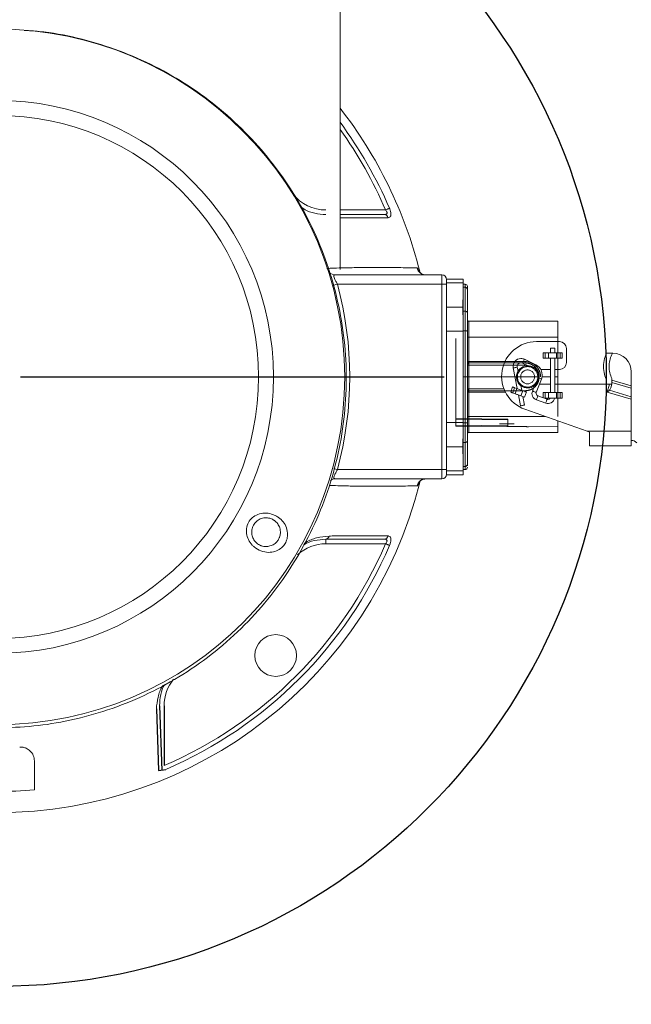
# Model space of a CAD drawing. Header units: millimetres. Extents: x 18 to 209, y 24 to 278.
# Tile 4 of 18: x 112.02 to 118.62, y 77.95 to 88.57. Entities that reach past the tile are written whole.
import ezdxf

# ---------------------------------------------------------------- set-up
doc = ezdxf.new("R2010")
doc.units = ezdxf.units.MM
doc.linetypes.add('HIDDEN', pattern=[1.905, 1.27, -0.635])
doc.layers.add('标注层', color=3, linetype='Continuous')

# ---------------------------------------------------------------- blocks, each defined once
blk = doc.blocks.new('SW_CENTERMARKSYMBOL_1')
at = {"layer": '标注层', "color": 0}
blk.add_line((0.25, 0), (4.825, 0), dxfattribs=at)

msp = doc.modelspace()

# ---------------------------------------------------------------- hatches: boundary and pattern name
at = {"layer": '标注层'}
h = msp.add_hatch(dxfattribs=at)
h.set_pattern_fill('ANSI31', color=256, scale=3.3333, style=0)
edge = h.paths.add_edge_path(flags=0)
edge.add_arc((111.77943, 84.72181), 58.69443, 0, 360)
edge = h.paths.add_edge_path(flags=0)
edge.add_arc((111.77943, 84.72181), 14.2295, 0, 360)

# ---------------------------------------------------------------- linework, layer by layer
at = {"color": 7, "linetype": 'Continuous', "lineweight": 18}
for p, q in [((115.47943, 85.88118), (115.47943, 88.67181)), ((115.42856, 85.82181), (116.57943, 85.82181)), ((116.57943, 85.72181), (116.57943, 85.82181)), ((116.57943, 85.72181), (115.45046, 85.72181)), ((116.57943, 83.72181), (116.57943, 85.72181)), ((116.62943, 85.72181), (116.57943, 85.72181)), ((116.80943, 85.77681), (116.62943, 85.77681)), ((116.62943, 85.77181), (116.62943, 85.77681)), ((116.62943, 85.77181), (116.62943, 85.72181)), ((116.62943, 85.73594), (116.80943, 85.73594)), ((116.62943, 85.72181), (116.62943, 83.72181)), ((116.80943, 85.73594), (116.80943, 85.77681)), ((116.80943, 85.47469), (116.80943, 85.73594)), ((116.82943, 85.72181), (116.80943, 85.72181)), ((116.80943, 85.68831), (116.82943, 85.68831)), ((116.82943, 85.43099), (116.82943, 85.68831)), ((116.85443, 85.66666), (116.85443, 85.68526)), ((116.85443, 85.40934), (116.85443, 85.66666)), ((116.62943, 85.47469), (116.80943, 85.47469)), ((116.80943, 85.21489), (116.80943, 85.47469)), ((116.80943, 85.43099), (116.82943, 85.43099)), ((116.82943, 85.21667), (116.82943, 85.43099)), ((116.86943, 85.32181), (116.86943, 85.14833)), ((117.82943, 85.32181), (116.86943, 85.32181)), ((117.82943, 85.32181), (117.82943, 85.14833)), ((116.62943, 85.21489), (116.80943, 85.21489)), ((116.80943, 85.21667), (116.82943, 85.21667)), ((116.80943, 84.22873), (116.80943, 85.21489)), ((116.82943, 84.72177), (116.82943, 85.21667)), ((116.85443, 84.8683), (116.85443, 85.21644)), ((116.86943, 85.14833), (116.86943, 84.88668)), ((117.82943, 85.14833), (116.86943, 85.14833)), ((117.84943, 85.10181), (117.59943, 85.10181)), ((117.82943, 85.14833), (117.82943, 85.10181)), ((117.69418, 84.98181), (117.67264, 84.98181)), ((117.67264, 84.92181), (117.67264, 84.98181)), ((117.73135, 84.98181), (117.69418, 84.98181)), ((117.69418, 84.98181), (117.69418, 84.92181)), ((117.8175, 84.98181), (117.73135, 84.98181)), ((117.73135, 84.92181), (117.73135, 84.98181)), ((117.75193, 85.03181), (117.75193, 84.98181)), ((117.79693, 85.03181), (117.75193, 85.03181)), ((117.79693, 84.98181), (117.79693, 85.03181)), ((117.85468, 84.98181), (117.8175, 84.98181)), ((117.8175, 84.98181), (117.8175, 84.92181)), ((117.85468, 84.98181), (117.87621, 84.98181)), ((117.85468, 84.92181), (117.85468, 84.98181)), ((117.87621, 84.98181), (117.87621, 84.92181)), ((117.92443, 84.87681), (117.92443, 85.02681)), ((118.35475, 84.97681), (118.42185, 84.97681)), ((116.85423, 84.84962), (116.85443, 84.8683)), ((116.86943, 84.87181), (116.86943, 84.88668)), ((116.86943, 84.87181), (116.86943, 84.8607)), ((117.2536, 84.87181), (116.86943, 84.87181)), ((117.45013, 84.8704), (117.51109, 84.84127)), ((117.59224, 84.85237), (117.46953, 84.911)), ((117.69418, 84.92181), (117.67264, 84.92181)), ((117.73135, 84.92181), (117.69418, 84.92181)), ((117.8175, 84.92181), (117.73135, 84.92181)), ((117.75193, 84.92181), (117.75193, 84.55181)), ((117.79693, 84.55181), (117.79693, 84.92181)), ((117.85468, 84.92181), (117.8175, 84.92181)), ((117.87621, 84.92181), (117.85468, 84.92181)), ((116.85423, 84.72179), (116.85423, 84.84962)), ((116.86911, 84.8495), (116.86911, 84.7218)), ((117.34939, 84.8184), (117.39194, 84.59503)), ((117.40185, 84.78346), (117.39359, 84.82682)), ((117.64624, 84.80181), (117.75193, 84.80181)), ((117.79693, 84.80181), (117.84943, 84.80181)), ((117.82943, 84.80181), (117.82943, 84.72181)), ((118.62443, 84.77681), (118.62443, 84.62578)), ((115.54668, 84.70418), (115.54588, 84.71642)), ((116.80943, 84.72181), (116.82943, 84.72177)), ((116.82943, 84.22695), (116.82943, 84.72177)), ((116.86911, 84.72181), (116.85423, 84.72181)), ((116.85423, 84.594), (116.85423, 84.72179)), ((116.86911, 84.7218), (116.86911, 84.59411)), ((117.39442, 84.72181), (117.61443, 84.72181)), ((117.59872, 84.55297), (117.65394, 84.69833)), ((117.62397, 84.72187), (117.62403, 84.71205)), ((117.82943, 84.72181), (117.82943, 84.64181)), ((118.35273, 84.69643), (118.35475, 84.68658)), ((118.35475, 84.64181), (118.35475, 84.68658)), ((118.41475, 84.64181), (118.41475, 84.68865)), ((118.41475, 84.68798), (118.62443, 84.62578)), ((118.62443, 84.5997), (118.41475, 84.66191)), ((116.85443, 84.57531), (116.85423, 84.594)), ((116.85443, 84.22717), (116.85443, 84.57531)), ((116.86943, 84.58291), (116.86943, 84.57181)), ((116.86943, 84.57181), (117.25796, 84.57181)), ((116.86943, 84.55694), (116.86943, 84.57181)), ((116.86943, 84.55694), (116.86943, 84.29528)), ((117.32244, 84.55648), (117.34296, 84.61286)), ((117.36425, 84.60511), (117.34373, 84.54873)), ((117.34373, 84.54873), (117.36882, 84.53959)), ((117.36425, 84.60511), (117.38934, 84.59597)), ((117.38934, 84.59597), (117.36882, 84.53959)), ((117.44116, 84.57711), (117.43139, 84.62837)), ((117.45321, 84.57273), (117.43269, 84.51635)), ((117.45321, 84.57273), (117.49154, 84.55878)), ((117.49154, 84.55878), (117.47102, 84.5024)), ((117.57925, 84.62843), (117.55665, 84.56895)), ((117.75193, 84.64181), (117.63247, 84.64181)), ((117.67264, 84.55181), (117.69418, 84.55181)), ((117.69418, 84.55181), (117.73135, 84.55181)), ((117.69418, 84.55181), (117.69418, 84.49181)), ((117.73135, 84.55181), (117.8175, 84.55181)), ((117.73135, 84.55181), (117.73135, 84.49181)), ((118.35475, 84.64181), (117.79693, 84.64181)), ((117.8175, 84.55181), (117.85468, 84.55181)), ((117.8175, 84.55181), (117.8175, 84.49181)), ((117.85468, 84.55181), (117.87621, 84.55181)), ((117.85468, 84.49181), (117.85468, 84.55181)), ((117.87621, 84.55181), (117.87621, 84.49181)), ((118.35475, 84.64181), (118.41475, 84.64181)), ((118.36373, 84.55773), (118.38867, 84.64181)), ((118.62443, 84.4804), (118.36373, 84.55773)), ((118.62443, 84.50648), (118.38717, 84.57686)), ((118.40383, 84.60498), (118.41475, 84.64181)), ((118.62443, 84.5997), (118.62443, 84.50648)), ((117.40501, 84.52642), (117.42733, 84.40926)), ((117.43269, 84.51635), (117.47102, 84.5024)), ((117.47153, 84.41768), (117.45423, 84.50851)), ((117.59963, 84.47508), (117.69963, 84.43868)), ((117.71502, 84.48097), (117.61502, 84.51736)), ((117.69418, 84.49181), (117.68524, 84.49181)), ((117.69418, 84.49181), (117.73135, 84.49181)), ((117.73135, 84.49181), (117.8175, 84.49181)), ((117.8175, 84.49181), (117.85468, 84.49181)), ((117.87621, 84.49181), (117.85468, 84.49181)), ((118.62443, 84.13681), (118.62443, 84.4804)), ((117.4749, 84.37309), (118.14602, 84.13681)), ((116.62943, 84.22873), (116.80943, 84.22873)), ((116.80943, 83.96892), (116.80943, 84.22873)), ((116.80943, 84.22695), (116.82943, 84.22695)), ((116.82943, 84.01262), (116.82943, 84.22695)), ((116.86943, 84.29528), (116.86943, 84.12181)), ((117.82943, 84.24827), (117.82943, 84.12181)), ((116.86943, 84.12181), (117.82943, 84.12181)), ((118.14602, 84.13681), (118.62443, 84.13681)), ((118.14602, 84.13681), (118.17443, 84.12681)), ((118.17443, 84.12681), (118.17443, 83.97681)), ((118.62443, 84.13681), (118.62443, 83.97681)), ((116.80943, 84.01262), (116.82943, 84.01262)), ((116.82943, 83.7553), (116.82943, 84.01262)), ((116.85443, 83.77695), (116.85443, 84.03427)), ((116.62943, 83.96892), (116.80943, 83.96892)), ((116.80943, 83.70767), (116.80943, 83.96892)), ((118.17443, 83.97681), (118.62443, 83.97681)), ((115.45046, 83.72181), (116.57943, 83.72181)), ((116.62943, 83.72181), (116.57943, 83.72181)), ((116.57943, 83.62181), (116.57943, 83.72181)), ((116.62943, 83.72181), (116.62943, 83.67181)), ((116.80943, 83.70767), (116.62943, 83.70767)), ((116.82943, 83.7553), (116.80943, 83.7553)), ((116.80943, 83.72181), (116.82943, 83.72181)), ((116.80943, 83.66681), (116.80943, 83.70767)), ((116.85443, 83.76272), (116.85443, 83.77695)), ((116.57943, 83.62181), (115.42856, 83.62181)), ((116.62943, 83.66681), (116.62943, 83.67181)), ((116.62943, 83.66681), (116.80943, 83.66681)), ((115.3259, 82.97181), (115.3259, 82.92181)), ((115.97129, 82.92181), (115.3259, 82.92181))]:
    msp.add_line(p, q, dxfattribs=at)
at = {"color": 8, "linetype": 'Continuous', "lineweight": 18}
for p, q in [((115.47943, 86.52181), (115.97129, 86.52181)), ((116.82943, 85.68831), (116.82943, 85.72181)), ((116.86943, 84.88668), (117.26021, 84.88668)), ((116.86911, 84.8495), (117.24507, 84.8495)), ((117.22446, 84.7218), (116.86911, 84.7218)), ((117.62382, 84.70978), (117.62262, 84.71024)), ((117.75193, 84.72181), (117.66028, 84.72181)), ((117.82943, 84.72181), (117.79693, 84.72181)), ((117.24869, 84.59411), (116.86911, 84.59411)), ((117.26511, 84.55694), (116.86943, 84.55694)), ((117.67264, 84.49639), (117.67264, 84.55181)), ((117.6959, 84.29528), (116.86943, 84.29528)), ((116.82943, 83.72181), (116.82943, 83.7553))]:
    msp.add_line(p, q, dxfattribs=at)
at = {"color": 7, "linetype": 'HIDDEN', "lineweight": 18}
for p, q in [((116.62943, 85.77681), (116.62943, 85.73594)), ((116.62943, 85.73594), (116.62943, 85.77181)), ((116.62943, 85.47469), (116.62943, 85.73594)), ((116.62943, 85.73594), (116.80943, 85.73594)), ((116.80943, 85.68831), (116.80943, 85.72181)), ((116.82943, 85.72181), (116.82943, 85.68831)), ((116.80943, 85.68831), (116.80943, 85.43099)), ((116.80943, 85.68831), (116.82943, 85.68831)), ((116.82943, 85.68831), (116.82943, 85.43099)), ((116.80443, 85.39181), (116.80443, 85.55181)), ((116.85443, 85.55181), (116.85443, 85.39181)), ((116.62943, 85.21489), (116.62943, 85.47469)), ((116.62943, 85.47469), (116.80943, 85.47469)), ((116.80943, 85.43099), (116.80943, 85.21667)), ((116.80943, 85.43099), (116.82943, 85.43099)), ((116.82943, 85.43099), (116.82943, 85.21667)), ((117.82943, 85.32181), (116.86943, 85.32181)), ((116.86943, 85.14833), (116.86943, 85.32181)), ((117.82943, 85.14833), (117.82943, 85.32181)), ((116.62943, 84.22873), (116.62943, 85.21489)), ((116.80943, 85.21667), (116.80943, 84.72181)), ((117.82943, 85.14681), (117.82943, 85.26181)), ((117.82943, 85.26181), (117.82943, 85.14681)), ((116.72943, 84.3064), (116.72943, 85.13721)), ((117.82943, 85.14833), (116.86943, 85.14833)), ((117.82943, 85.14681), (117.82943, 84.2968)), ((117.47943, 84.87181), (116.86943, 84.87181)), ((117.26021, 84.88668), (117.47943, 84.88668)), ((117.47943, 84.87181), (117.47943, 84.88668)), ((116.85423, 84.84962), (116.85423, 84.72182)), ((117.24507, 84.8495), (117.47943, 84.8495)), ((116.82943, 84.72184), (116.82943, 84.22695)), ((116.86911, 84.72182), (117.42943, 84.72181)), ((117.42943, 84.72181), (117.22446, 84.7218)), ((116.86943, 84.57181), (116.86943, 84.58291)), ((117.47943, 84.57181), (116.86943, 84.57181)), ((117.47943, 84.57181), (117.47943, 84.55694)), ((117.82943, 84.64181), (117.82943, 84.29528)), ((116.62943, 83.96892), (116.62943, 84.22873)), ((116.72943, 84.19141), (116.72943, 84.3064)), ((116.72943, 84.27161), (117.29144, 84.2667)), ((117.29149, 84.25824), (116.72943, 84.26315)), ((116.80943, 84.22695), (116.80943, 84.01262)), ((116.80943, 84.01262), (116.80943, 84.22695)), ((116.80943, 84.22695), (116.82943, 84.22695)), ((116.82943, 84.22695), (116.82943, 84.01262)), ((117.29227, 84.19495), (117.29149, 84.25824)), ((117.29227, 84.19495), (116.72943, 84.19986)), ((116.72943, 84.19141), (117.82943, 84.18181)), ((116.72943, 84.19141), (117.29231, 84.18649)), ((117.19943, 84.21681), (117.35943, 84.21681)), ((116.80443, 83.89181), (116.80443, 84.05181)), ((116.80943, 84.01262), (116.80943, 83.7553)), ((116.82943, 84.01262), (116.82943, 83.7553)), ((116.85443, 84.05181), (116.85443, 83.89181)), ((116.85443, 84.03427), (116.85443, 83.77695)), ((116.62943, 83.70767), (116.62943, 83.96892)), ((116.80943, 83.7553), (116.80943, 83.72181)), ((116.82943, 83.7553), (116.82943, 83.72181))]:
    msp.add_line(p, q, dxfattribs=at)
at = {"color": 7, "linetype": 'Continuous', "lineweight": 18, "flags": 128}
for points in [[(115.97129, 86.52181), (115.97791, 86.52465), (115.9844, 86.52744), (115.99062, 86.53011), (115.99643, 86.5326), (116.00171, 86.53487), (116.00636, 86.53687), (116.01027, 86.53855), (116.01337, 86.53988)], [(116.85443, 84.8683), (116.85472, 84.86682), (116.85557, 84.86539), (116.85696, 84.86408), (116.85882, 84.86293), (116.86109, 84.86198), (116.86369, 84.86128), (116.8665, 84.86085), (116.86943, 84.8607)], [(116.86943, 84.58291), (116.8665, 84.58276), (116.86369, 84.58233), (116.86109, 84.58163), (116.85882, 84.58069), (116.85696, 84.57953), (116.85557, 84.57822), (116.85472, 84.5768), (116.85443, 84.57531)], [(117.34373, 84.54873), (117.34211, 84.54931), (117.3401, 84.55005), (117.33773, 84.55091), (117.33506, 84.55188), (117.33213, 84.55295), (117.32901, 84.55408), (117.32576, 84.55527), (117.32244, 84.55648)], [(117.34296, 84.61286), (117.34628, 84.61165), (117.34953, 84.61046), (117.35265, 84.60933), (117.35558, 84.60826), (117.35825, 84.60729), (117.36062, 84.60643), (117.36263, 84.6057), (117.36425, 84.60511)], [(117.36882, 84.53959), (117.37367, 84.53783), (117.3797, 84.53563), (117.3868, 84.53305), (117.39482, 84.53013), (117.40361, 84.52693), (117.41297, 84.52352), (117.42273, 84.51997), (117.43269, 84.51635)], [(117.38934, 84.59597), (117.39419, 84.59421), (117.40023, 84.59201), (117.40733, 84.58943), (117.41535, 84.58651), (117.42413, 84.58331), (117.43349, 84.5799), (117.44325, 84.57635), (117.45321, 84.57273)], [(117.42733, 84.40926), (117.42901, 84.40958), (117.4338, 84.41049), (117.44097, 84.41186), (117.44943, 84.41347), (117.45789, 84.41508), (117.46506, 84.41645), (117.46985, 84.41736), (117.47153, 84.41768)], [(115.97129, 82.92181), (115.97791, 82.91896), (115.9844, 82.91618), (115.99062, 82.91351), (115.99643, 82.91101), (116.00171, 82.90874), (116.00636, 82.90675), (116.01027, 82.90507), (116.01337, 82.90374)]]:
    msp.add_lwpolyline(points, dxfattribs=at)
at = {"color": 8, "linetype": 'Continuous', "lineweight": 18, "flags": 128}
for points in [[(115.40357, 85.70904), (115.4155, 85.71228), (115.43267, 85.71696), (115.45046, 85.72181)], [(117.45013, 84.8704), (117.45087, 84.87194), (117.45297, 84.87634), (117.45612, 84.88293), (117.45983, 84.8907), (117.46354, 84.89847), (117.46669, 84.90506), (117.46879, 84.90946), (117.46953, 84.911), (117.46953, 84.911)], [(117.39359, 84.82682), (117.39191, 84.8265), (117.38712, 84.82559), (117.37995, 84.82422), (117.37149, 84.82261), (117.36303, 84.821), (117.35586, 84.81963), (117.35107, 84.81872), (117.34939, 84.8184), (117.34939, 84.8184)], [(117.57535, 84.81701), (117.57854, 84.82369), (117.58239, 84.83175), (117.58627, 84.83987), (117.58953, 84.8467), (117.59163, 84.8511), (117.59224, 84.85237)], [(117.62382, 84.70978), (117.63196, 84.70669), (117.64024, 84.70354), (117.64736, 84.70083), (117.65218, 84.699), (117.65394, 84.69833), (117.65394, 84.69833)], [(117.55665, 84.56895), (117.55825, 84.56834), (117.56281, 84.56661), (117.56964, 84.56402), (117.57769, 84.56096), (117.58574, 84.5579), (117.59256, 84.55531), (117.59712, 84.55358), (117.59872, 84.55297), (117.59872, 84.55297)], [(117.59963, 84.47508), (117.60022, 84.47669), (117.60189, 84.48127), (117.60438, 84.48813), (117.60733, 84.49622), (117.61027, 84.50431), (117.61277, 84.51117), (117.61444, 84.51575), (117.61502, 84.51736), (117.61502, 84.51736)], [(117.69963, 84.43868), (117.70022, 84.44029), (117.70189, 84.44487), (117.70438, 84.45173), (117.70733, 84.45982), (117.71027, 84.46791), (117.71277, 84.47477), (117.71444, 84.47936), (117.71502, 84.48097), (117.71502, 84.48097)], [(115.41296, 83.73202), (115.4155, 83.73133), (115.43267, 83.72665), (115.45046, 83.72181)]]:
    msp.add_lwpolyline(points, dxfattribs=at)
at = {"color": 7, "linetype": 'Continuous', "lineweight": 18}
for centre, radius in [((111.77943, 84.72181), 3.75), ((111.77943, 84.72181), 2.98163), ((111.77943, 84.72181), 2.82061), ((114.78463, 81.7166), 0.225)]:
    msp.add_circle(centre, radius, dxfattribs=at)
for centre, radius, start, end in [((111.77943, 84.72181), 4.7, 14.022539, 38.072225), ((115.95597, 86.4282), 0.04367, 13.161346, 86.900629), ((116.40749, 85.92057), 0.09877, 193.767748, 269.696604), ((116.57943, 85.77181), 0.05, 0, 90), ((111.77943, 84.72181), 3.80479, 344.762171, 15.237829), ((116.82943, 85.69681), 0.025, 0, 90), ((116.83099, 85.66486), 0.02351, 4.401186, 93.811276), ((116.83099, 85.40754), 0.02351, 4.401119, 93.811343), ((116.86943, 85.33681), 0.015, 180, 270), ((116.86568, 85.57812), 0.42981, 268.500129, 270.499931), ((117.59943, 84.72681), 0.375, 90, 250.604562), ((117.84943, 85.02681), 0.075, 0, 90), ((118.42443, 84.77681), 0.2, 0, 90), ((116.86943, 84.88681), 0.015, 180, 270), ((116.86568, 85.31652), 0.42986, 268.500245, 270.499815), ((117.43288, 84.83431), 0.085, 90, 190.785391), ((117.43288, 84.83431), 0.04, 64.460721, 190.785391), ((117.43288, 84.83431), 0.085, 64.460721, 90), ((117.84943, 84.87681), 0.075, 270, 0), ((116.86599, 85.41017), 0.56068, 268.798626, 270.319523), ((117.53943, 84.74184), 0.1225, 339.198639, 64.460721), ((116.86599, 84.03344), 0.56068, 89.680477, 91.201374), ((116.86943, 84.55681), 0.015, 90, 180), ((116.86568, 84.1271), 0.42986, 89.500185, 91.499755), ((117.62443, 84.5432), 0.0725, 159.198639, 250), ((117.62443, 84.5432), 0.0275, 159.198639, 250), ((117.72443, 84.50681), 0.0725, 250, 348.059456), ((117.72443, 84.50681), 0.0275, 250, 270), ((117.72443, 84.50681), 0.0275, 270, 326.944269), ((116.86568, 83.86549), 0.42981, 89.500069, 91.499871), ((116.86943, 84.10681), 0.015, 90, 180), ((116.83099, 84.03607), 0.02351, 266.188657, 355.598881), ((118.62407, 83.95181), 0.085, 45, 89.850278), ((116.83099, 83.77876), 0.02351, 266.188724, 355.598814), ((116.82943, 83.74681), 0.025, 270, 0), ((111.77943, 84.72181), 4.7, 194.015212, 345.975425), ((116.40749, 83.52304), 0.09877, 90.303396, 166.232252), ((116.57943, 83.67181), 0.05, 270, 0), ((115.32156, 83.01127), 0.0397, 276.281839, 351.043298), ((115.95597, 83.01541), 0.04367, 273.099371, 346.838654), ((111.77943, 84.72181), 4.56198, 293.238862, 336.761138), ((111.77943, 84.72181), 4.60778, 293.238862, 336.761138), ((111.77943, 84.72181), 4.47224, 264.868571, 275.131429)]:
    msp.add_arc(centre, radius, start, end, dxfattribs=at)
at = {"color": 8, "linetype": 'Continuous', "lineweight": 18}
for centre, radius, start, end in [((111.77943, 84.72181), 4.60778, 23.238862, 36.583484), ((111.77943, 84.72181), 4.56198, 23.238862, 35.801277), ((115.3259, 86.97181), 0.45, 218.01428, 270), ((115.42895, 85.91542), 0.09361, 226.165391, 269.761661), ((115.42875, 83.52894), 0.09287, 90.116646, 125.513112), ((115.3259, 82.47181), 0.45, 90, 132.62992), ((114.02943, 81.17533), 0.45, 140.559423, 180)]:
    msp.add_arc(centre, radius, start, end, dxfattribs=at)
at = {"color": 7, "linetype": 'HIDDEN', "lineweight": 18}
for centre, radius, start, end in [((116.83099, 85.66486), 0.02351, 4.401186, 93.811276), ((116.86943, 85.33681), 0.015, 180, 270), ((116.86943, 84.88681), 0.015, 180, 270), ((116.86568, 85.31652), 0.42986, 268.500245, 270.499815), ((116.86943, 84.88681), 0.015, 180, 270), ((116.86599, 85.41017), 0.56068, 268.798626, 270.319523), ((117.50443, 84.72181), 0.075, 0, 180), ((117.50443, 84.72181), 0.075, 180, 0), ((117.50443, 84.72181), 0.075, 180, 0), ((116.86599, 84.03344), 0.56068, 89.680477, 91.201374), ((116.86943, 84.55681), 0.015, 90, 180), ((117.07783, 84.26137), 0.21368, 359.161146, 1.429328), ((116.86943, 84.10681), 0.015, 90, 180), ((117.50593, 84.19182), 0.21369, 179.161164, 181.429311), ((116.83099, 83.77876), 0.02351, 266.188724, 355.598814)]:
    msp.add_arc(centre, radius, start, end, dxfattribs=at)
at = {"color": 7, "linetype": 'Continuous', "lineweight": 18}
for points, knots in [([(112.0672, 88.45918), (112.1214, 88.45645), (112.31556, 88.44665), (112.64474, 88.38165), (113.04821, 88.26419), (113.43533, 88.1004), (113.8025, 87.89572), (114.14408, 87.65025), (114.45668, 87.36868), (114.73696, 87.05388), (114.97992, 86.70856), (115.18358, 86.33792), (115.34544, 85.94619), (115.46158, 85.53757), (115.53175, 85.11764), (115.55487, 84.69181), (115.52867, 84.26539), (115.45488, 83.84382), (115.33439, 83.43293), (115.16703, 83.03854), (114.95648, 82.66517), (114.70566, 82.318), (114.41655, 82.00253), (114.09437, 81.7216), (113.74341, 81.47881), (113.36748, 81.27866), (112.97252, 81.12156), (112.57219, 81.01293), (112.17288, 80.9477), (111.91058, 80.9397), (111.77943, 80.9357)], [0, 0, 0, 0, 0.014039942, 0.050292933, 0.0864724, 0.12276687, 0.158947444, 0.19526082, 0.231688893, 0.268003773, 0.30459736, 0.341306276, 0.377901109, 0.41479774, 0.451811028, 0.488708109, 0.525796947, 0.563003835, 0.600092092, 0.63717714, 0.67438114, 0.711464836, 0.748353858, 0.785361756, 0.822249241, 0.85884027, 0.89554924, 0.932139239, 0.966069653, 1, 1, 1, 1]), ([(115.05371, 86.55805), (115.06891, 86.54656), (115.11085, 86.51489), (115.20439, 86.48153), (115.28541, 86.47505), (115.3259, 86.47181)], [0, 0, 0, 0, 0.22149905, 0.61092566, 1, 1, 1, 1]), ([(115.47943, 86.47181), (115.48233, 86.47181), (115.53931, 86.47181), (115.65856, 86.47181), (115.82464, 86.47181), (115.91383, 86.47181), (115.95833, 86.47181)], [0, 0, 0, 0, 0.0175936, 0.34523389, 0.67326432, 1, 1, 1, 1]), ([(115.95833, 86.47181), (115.9641, 86.47216), (115.97301, 86.47271), (115.98132, 86.47737), (115.98545, 86.48237), (115.98698, 86.48756), (115.98674, 86.49468), (115.98498, 86.50036), (115.98092, 86.50896), (115.97665, 86.51541), (115.97225, 86.52066), (115.97129, 86.52181)], [0, 0, 0, 0, 0.24469239, 0.37853198, 0.46020258, 0.56753145, 0.62532824, 0.75244456, 0.77776671, 0.95151554, 1, 1, 1, 1]), ([(116.01337, 86.53988), (116.01434, 86.53755), (116.01903, 86.52636), (116.02556, 86.506), (116.02969, 86.47992), (116.02738, 86.45683), (116.01692, 86.44102), (116.00463, 86.4391), (115.9985, 86.43814)], [0, 0, 0, 0, 0.044665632, 0.214827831, 0.379219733, 0.563143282, 0.782137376, 1, 1, 1, 1]), ([(115.33729, 85.89179), (115.36131, 85.89265), (115.40939, 85.89438), (115.53423, 85.89831), (115.6941, 85.90115), (115.87517, 85.90227), (116.03792, 85.90155), (116.16592, 85.89968), (116.26301, 85.89788), (116.29476, 85.89735), (116.31156, 85.89707)], [0, 0, 0, 0, 0.11699544, 0.23420416, 0.37467286, 0.51563795, 0.65636429, 0.7665724, 0.87653888, 1, 1, 1, 1]), ([(115.42856, 85.82181), (115.42357, 85.82108), (115.41485, 85.81982), (115.4125, 85.8111), (115.41325, 85.80034), (115.41832, 85.78442), (115.4314, 85.75728), (115.44311, 85.73532), (115.44972, 85.72317), (115.45046, 85.72181)], [0, 0, 0, 0, 0.192032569, 0.33519206, 0.373760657, 0.553546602, 0.751540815, 0.97218179, 1, 1, 1, 1]), ([(116.40466, 85.8236), (116.39626, 85.82374), (116.37811, 85.82405), (116.35562, 85.83623), (116.34088, 85.84919), (116.33447, 85.85815), (116.33394, 85.85918), (116.3337, 85.85966)], [0, 0, 0, 0, 0.21996017, 0.4756492, 0.68423848, 0.85115249, 1, 1, 1, 1]), ([(116.85443, 85.21644), (116.85443, 85.23558), (116.85443, 85.27451), (116.85443, 85.329), (116.85443, 85.37657), (116.85443, 85.39854), (116.85443, 85.40934)], [0, 0, 0, 0, 0.24573923, 0.49999988, 0.75426043, 1, 1, 1, 1]), ([(116.82943, 85.21667), (116.8327, 85.21666), (116.83926, 85.21666), (116.84752, 85.2166), (116.8533, 85.21653), (116.85405, 85.21647), (116.85443, 85.21644)], [0, 0, 0, 0, 0.24999832, 0.50000126, 0.75000273, 1, 1, 1, 1]), ([(118.35475, 84.97681), (118.34536, 84.95165), (118.32653, 84.90121), (118.32169, 84.81316), (118.33422, 84.7436), (118.34824, 84.70787), (118.35273, 84.69643)], [0, 0, 0, 0, 0.29693383, 0.59534425, 0.87053695, 1, 1, 1, 1]), ([(118.40852, 84.71858), (118.40103, 84.73935), (118.38622, 84.78039), (118.38242, 84.84887), (118.39315, 84.91732), (118.41204, 84.95647), (118.42185, 84.97681)], [0, 0, 0, 0, 0.243704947, 0.481430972, 0.730564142, 1, 1, 1, 1]), ([(116.86943, 84.8607), (116.86938, 84.85894), (116.86927, 84.85541), (116.86917, 84.85147), (116.86911, 84.8495)], [0, 0, 0, 0, 0.50000229, 1, 1, 1, 1]), ([(117.38443, 84.72181), (117.38535, 84.73306), (117.38706, 84.75415), (117.40194, 84.7878), (117.42498, 84.81434), (117.45402, 84.83187), (117.48025, 84.8404), (117.50731, 84.84277), (117.5354, 84.83894), (117.56491, 84.82731), (117.59442, 84.80455), (117.61348, 84.77531), (117.62295, 84.74629), (117.62393, 84.73013), (117.62443, 84.72181)], [0, 0, 0, 0, 0.08954559, 0.16775984, 0.28954163, 0.36343716, 0.43622445, 0.50790527, 0.57847865, 0.66075251, 0.75836104, 0.87124736, 0.93369724, 1, 1, 1, 1]), ([(117.3928, 84.76583), (117.39374, 84.76833), (117.39483, 84.77125), (117.39658, 84.77286), (117.39683, 84.77309)], [0, 0, 0, 0, 0.8574326, 1, 1, 1, 1]), ([(117.39442, 84.72181), (117.39496, 84.73017), (117.39603, 84.7469), (117.40487, 84.77064), (117.41827, 84.79195), (117.43639, 84.80948), (117.45786, 84.82268), (117.48173, 84.83047), (117.50669, 84.83286), (117.53764, 84.82865), (117.56961, 84.81348), (117.59504, 84.78693), (117.61116, 84.75633), (117.61328, 84.73393), (117.61443, 84.72181)], [0, 0, 0, 0, 0.07262399, 0.14529155, 0.217672, 0.29026815, 0.3626703, 0.43519122, 0.50695724, 0.57907938, 0.70505477, 0.80588845, 0.89502482, 1, 1, 1, 1]), ([(117.57535, 84.81701), (117.57461, 84.81781), (117.5728, 84.81979), (117.56908, 84.82253), (117.56612, 84.82428), (117.56461, 84.82518)], [0, 0, 0, 0, 0.25344379, 0.61847375, 1, 1, 1, 1]), ([(116.82943, 84.72177), (116.83244, 84.72176), (116.83847, 84.72174), (116.84629, 84.72174), (116.85216, 84.72175), (116.85354, 84.72178), (116.85423, 84.72179)], [0, 0, 0, 0, 0.24999265, 0.49999824, 0.7500014, 1, 1, 1, 1]), ([(117.39442, 84.72181), (117.39317, 84.72181), (117.39123, 84.72182), (117.3889, 84.72182), (117.3873, 84.72182), (117.38601, 84.72182), (117.38477, 84.72181), (117.38456, 84.72181), (117.38443, 84.72181)], [0, 0, 0, 0, 0.23948581, 0.36837738, 0.50002241, 0.63165024, 0.7605514, 1, 1, 1, 1]), ([(117.62443, 84.72181), (117.62351, 84.71055), (117.62179, 84.68946), (117.60692, 84.65581), (117.58387, 84.62926), (117.55483, 84.61174), (117.52859, 84.60321), (117.50153, 84.60084), (117.47345, 84.60468), (117.44394, 84.61631), (117.41444, 84.63907), (117.39538, 84.66831), (117.38591, 84.69733), (117.38493, 84.71349), (117.38443, 84.72181)], [0, 0, 0, 0, 0.08955499, 0.16777802, 0.28957421, 0.36346472, 0.43624995, 0.50792931, 0.57850245, 0.66076993, 0.75837209, 0.87125255, 0.93369985, 1, 1, 1, 1]), ([(117.61443, 84.72181), (117.6139, 84.71344), (117.61283, 84.69671), (117.60399, 84.67297), (117.59058, 84.65166), (117.57246, 84.63412), (117.55098, 84.62093), (117.52711, 84.61314), (117.50215, 84.61075), (117.47123, 84.61496), (117.43929, 84.63011), (117.41386, 84.65662), (117.39771, 84.68721), (117.39558, 84.70966), (117.39442, 84.72181)], [0, 0, 0, 0, 0.072624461, 0.145297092, 0.217689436, 0.290299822, 0.362718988, 0.435251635, 0.507000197, 0.579102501, 0.704898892, 0.805603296, 0.894747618, 1, 1, 1, 1]), ([(117.6004, 84.64977), (117.59841, 84.64726), (117.59545, 84.64352), (117.59166, 84.64005), (117.58987, 84.63907), (117.58914, 84.63891), (117.58875, 84.6389), (117.58857, 84.63899), (117.58852, 84.63902)], [0, 0, 0, 0, 0.54334577, 0.81049475, 0.90523644, 0.94547919, 0.98267357, 1, 1, 1, 1]), ([(117.62443, 84.72181), (117.62429, 84.7218), (117.62409, 84.7218), (117.62284, 84.72179), (117.62155, 84.72179), (117.61995, 84.72179), (117.61762, 84.72179), (117.61569, 84.7218), (117.61443, 84.72181)], [0, 0, 0, 0, 0.23944015, 0.36833916, 0.499964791, 0.63160763, 0.760518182, 1, 1, 1, 1]), ([(118.40852, 84.71858), (118.41031, 84.71378), (118.41397, 84.70398), (118.41449, 84.69383), (118.41475, 84.68865)], [0, 0, 0, 0, 0.48912253, 1, 1, 1, 1]), ([(116.86911, 84.59411), (116.86917, 84.59214), (116.86927, 84.58821), (116.86938, 84.58468), (116.86943, 84.58291)], [0, 0, 0, 0, 0.49999771, 1, 1, 1, 1]), ([(118.38717, 84.57686), (118.3837, 84.57389), (118.37633, 84.5676), (118.36809, 84.56115), (118.36373, 84.55773)], [0, 0, 0, 0, 0.47144001, 1, 1, 1, 1]), ([(118.38717, 84.57686), (118.39091, 84.58101), (118.39843, 84.58935), (118.40202, 84.59976), (118.40383, 84.60498)], [0, 0, 0, 0, 0.4979595, 1, 1, 1, 1]), ([(118.62443, 84.62578), (118.62443, 84.62121), (118.62443, 84.61209), (118.62443, 84.60383), (118.62443, 84.5997)], [0, 0, 0, 0, 0.50130996, 1, 1, 1, 1]), ([(118.62443, 84.4804), (118.62444, 84.48572), (118.62445, 84.49484), (118.62444, 84.50305), (118.62443, 84.50648)], [0, 0, 0, 0, 0.58252214, 1, 1, 1, 1]), ([(116.82943, 84.22695), (116.8327, 84.22695), (116.83926, 84.22696), (116.84752, 84.22701), (116.8533, 84.22709), (116.85405, 84.22714), (116.85443, 84.22717)], [0, 0, 0, 0, 0.24999832, 0.50000126, 0.75000273, 1, 1, 1, 1]), ([(116.85443, 84.03427), (116.85443, 84.04507), (116.85443, 84.06704), (116.85443, 84.11462), (116.85443, 84.1691), (116.85443, 84.20804), (116.85443, 84.22717)], [0, 0, 0, 0, 0.24573957, 0.50000012, 0.75426077, 1, 1, 1, 1]), ([(115.45046, 83.72181), (115.44432, 83.71044), (115.43224, 83.68806), (115.41878, 83.66032), (115.41349, 83.64391), (115.41232, 83.63292), (115.41407, 83.62739), (115.41952, 83.62275), (115.42456, 83.62222), (115.42856, 83.62181)], [0, 0, 0, 0, 0.230911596, 0.454894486, 0.605002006, 0.661462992, 0.811704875, 0.850344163, 1, 1, 1, 1]), ([(116.33405, 83.5846), (116.33406, 83.58465), (116.33408, 83.58474), (116.33902, 83.59218), (116.35385, 83.60654), (116.37853, 83.62016), (116.3987, 83.6203), (116.40711, 83.62036)], [0, 0, 0, 0, 0.118002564, 0.267245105, 0.477648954, 0.782223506, 1, 1, 1, 1]), ([(114.80515, 83.21213), (114.80885, 83.20967), (114.83182, 83.19435), (114.86942, 83.15783), (114.90494, 83.09475), (114.91708, 83.02626), (114.90624, 82.96264), (114.88772, 82.92591), (114.86557, 82.89537), (114.83346, 82.86377), (114.77622, 82.83527), (114.70363, 82.82493), (114.62559, 82.83963), (114.56644, 82.87398), (114.52119, 82.91663), (114.48771, 82.96451), (114.46635, 83.03239), (114.46823, 83.10276), (114.49557, 83.16765), (114.54492, 83.21758), (114.60979, 83.24782), (114.68318, 83.25529), (114.75176, 83.2418), (114.78895, 83.22113), (114.80515, 83.21213)], [0, 0, 0, 0, 0.00986951, 0.06125892, 0.11749836, 0.17857399, 0.22161373, 0.25845772, 0.26439328, 0.30258588, 0.35518177, 0.41008838, 0.47440241, 0.53499187, 0.55691174, 0.60802379, 0.65749597, 0.70704986, 0.75618882, 0.8041563, 0.85399227, 0.90699727, 0.95950413, 1, 1, 1, 1]), ([(114.76588, 83.17625), (114.75492, 83.18242), (114.72983, 83.19656), (114.68164, 83.20464), (114.63002, 83.19641), (114.58423, 83.17176), (114.54861, 83.1335), (114.52744, 83.08532), (114.52341, 83.03379), (114.53574, 82.98446), (114.5579, 82.94983), (114.58626, 82.92211), (114.60871, 82.90844), (114.64445, 82.89453), (114.68409, 82.8888), (114.73453, 82.89874), (114.7751, 82.92113), (114.80576, 82.95252), (114.82017, 82.97796), (114.83094, 83.0057), (114.83837, 83.04275), (114.83199, 83.092), (114.80948, 83.1373), (114.78419, 83.16369), (114.76838, 83.17453), (114.76588, 83.17625)], [0, 0, 0, 0, 0.03843976, 0.08798872, 0.13928908, 0.18944649, 0.23910899, 0.2902266, 0.34067168, 0.38921232, 0.43775959, 0.45841802, 0.50674179, 0.51636323, 0.5802496, 0.63669335, 0.69138812, 0.73086353, 0.76790444, 0.77488179, 0.81947562, 0.88288841, 0.94006059, 0.99050736, 1, 1, 1, 1]), ([(115.3259, 82.97181), (115.28421, 82.96821), (115.20079, 82.96102), (115.11951, 82.93297), (115.08755, 82.91027), (115.08409, 82.90781)], [0, 0, 0, 0, 0.47117472, 0.94282237, 1, 1, 1, 1]), ([(115.95833, 82.97181), (115.91427, 82.97181), (115.82598, 82.97181), (115.65995, 82.97181), (115.48775, 82.97181), (115.37983, 82.97181), (115.3259, 82.97181)], [0, 0, 0, 0, 0.24741057, 0.49578235, 0.74803581, 1, 1, 1, 1]), ([(115.36078, 83.00509), (115.38372, 83.00542), (115.49846, 83.00704), (115.67901, 83.00785), (115.87577, 83.00687), (115.9574, 83.00594), (115.9985, 83.00547)], [0, 0, 0, 0, 0.10794701, 0.53984599, 0.7683505, 1, 1, 1, 1]), ([(115.97129, 82.92181), (115.97508, 82.92663), (115.98111, 82.93429), (115.98548, 82.94444), (115.9871, 82.95192), (115.98677, 82.95718), (115.98426, 82.96337), (115.97811, 82.96886), (115.96821, 82.97149), (115.96098, 82.97172), (115.95833, 82.97181)], [0, 0, 0, 0, 0.196866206, 0.313076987, 0.3760365, 0.485897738, 0.533889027, 0.694759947, 0.888188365, 1, 1, 1, 1]), ([(115.9985, 83.00547), (116.00128, 83.00526), (116.00927, 83.00464), (116.01978, 82.99856), (116.0277, 82.98432), (116.02969, 82.9624), (116.02501, 82.9339), (116.01723, 82.91375), (116.01337, 82.90374)], [0, 0, 0, 0, 0.09629687, 0.2763514, 0.44424261, 0.62022154, 0.81131539, 1, 1, 1, 1]), ([(113.58534, 81.40372), (113.58445, 81.40245), (113.56414, 81.37343), (113.53981, 81.29597), (113.53289, 81.21553), (113.52943, 81.17533)], [0, 0, 0, 0, 0.02223623, 0.51133933, 1, 1, 1, 1]), ([(112.02039, 80.72907), (112.03321, 80.72886), (112.05877, 80.72844), (112.09827, 80.71473), (112.13908, 80.68659), (112.17236, 80.63956), (112.17705, 80.59957), (112.17943, 80.57934)], [0, 0, 0, 0, 0.12520822, 0.24956269, 0.44030438, 0.71679208, 1, 1, 1, 1]), ([(112.17943, 80.57934), (112.17943, 80.52442), (112.17943, 80.41442), (112.17943, 80.31651), (112.17943, 80.26749)], [0, 0, 0, 0, 0.49927782, 1, 1, 1, 1])]:
    msp.add_open_spline(points, degree=3, knots=knots, dxfattribs=at)
at = {"color": 8, "linetype": 'Continuous', "lineweight": 18}
for points, knots in [([(115.9985, 86.43814), (115.98019, 86.43793), (115.92524, 86.43728), (115.81352, 86.43632), (115.66576, 86.43602), (115.54992, 86.43631), (115.48981, 86.43704), (115.47943, 86.43716)], [0, 0, 0, 0, 0.13185548, 0.39593788, 0.66293815, 0.94177323, 1, 1, 1, 1]), ([(116.33496, 85.85872), (116.33117, 85.86894), (116.32278, 85.8915), (116.31553, 85.8951), (116.31156, 85.89707)], [0, 0, 0, 0, 0.45306979, 1, 1, 1, 1]), ([(116.31156, 83.54655), (116.31368, 83.54737), (116.31976, 83.54973), (116.32771, 83.56251), (116.33366, 83.58107), (116.33486, 83.58482)], [0, 0, 0, 0, 0.29927681, 0.85830822, 1, 1, 1, 1]), ([(116.31156, 83.54655), (116.29476, 83.54627), (116.26301, 83.54573), (116.16592, 83.54393), (116.03792, 83.54206), (115.87518, 83.54135), (115.69407, 83.54247), (115.5414, 83.54517), (115.428, 83.54863), (115.38264, 83.55023), (115.3605, 83.55101)], [0, 0, 0, 0, 0.12857766, 0.24310143, 0.35787684, 0.50443523, 0.65124227, 0.79753234, 0.90116292, 1, 1, 1, 1]), ([(115.09281, 82.92327), (115.0992, 82.92811), (115.13608, 82.95608), (115.22605, 82.99111), (115.31549, 83.00039), (115.36078, 83.00509)], [0, 0, 0, 0, 0.09371274, 0.54102447, 1, 1, 1, 1]), ([(113.49614, 81.14046), (113.50044, 81.18305), (113.50913, 81.26939), (113.54017, 81.35592), (113.56633, 81.39087), (113.56971, 81.39538)], [0, 0, 0, 0, 0.4588308, 0.93014152, 1, 1, 1, 1])]:
    msp.add_open_spline(points, degree=3, knots=knots, dxfattribs=at)
at = {"color": 7, "linetype": 'HIDDEN', "lineweight": 18}
for points, knots in [([(116.85443, 85.68526), (116.85443, 85.68651), (116.85443, 85.69573), (116.85443, 85.69848), (116.85443, 85.69235), (116.85443, 85.67512), (116.85443, 85.66666)], [0, 0, 0, 0, 0.05027597, 0.37048771, 0.69069945, 1, 1, 1, 1]), ([(116.85443, 85.40934), (116.85443, 85.39854), (116.85443, 85.37657), (116.85443, 85.329), (116.85443, 85.27451), (116.85443, 85.23558), (116.85443, 85.21644)], [0, 0, 0, 0, 0.2457393, 0.50000003, 0.7542608, 1, 1, 1, 1]), ([(116.85443, 85.33681), (116.85443, 85.3343), (116.85443, 85.33043), (116.85443, 85.30699), (116.85443, 85.28273), (116.85443, 85.2526), (116.85443, 85.20876), (116.85443, 85.17222), (116.85443, 85.14846)], [0, 0, 0, 0, 0.2395771, 0.36843788, 0.50000002, 0.63156209, 0.76042292, 1, 1, 1, 1]), ([(116.85443, 85.14846), (116.85443, 85.17222), (116.85443, 85.20876), (116.85443, 85.2526), (116.85443, 85.28273), (116.85443, 85.30699), (116.85443, 85.33043), (116.85443, 85.3343), (116.85443, 85.33681)], [0, 0, 0, 0, 0.2395771, 0.36843792, 0.5, 0.63156214, 0.76042305, 1, 1, 1, 1]), ([(116.82943, 85.21667), (116.8327, 85.21666), (116.83926, 85.21666), (116.84752, 85.2166), (116.8533, 85.21653), (116.85405, 85.21647), (116.85443, 85.21644)], [0, 0, 0, 0, 0.24999695, 0.50000057, 0.74999988, 1, 1, 1, 1]), ([(116.85443, 84.88681), (116.85443, 84.88656), (116.85443, 84.88607), (116.85443, 84.88218), (116.85443, 84.87638), (116.85443, 84.87101), (116.85443, 84.8683)], [0, 0, 0, 0, 0.25063611, 0.49994853, 0.74781272, 1, 1, 1, 1]), ([(117.47943, 84.88668), (117.49563, 84.8853), (117.52647, 84.88268), (117.56756, 84.86322), (117.59901, 84.83759), (117.62513, 84.80304), (117.64161, 84.76391), (117.6436, 84.73412), (117.64443, 84.72181)], [0, 0, 0, 0, 0.18745601, 0.35685354, 0.51868445, 0.65443822, 0.85723424, 1, 1, 1, 1]), ([(117.47943, 84.87181), (117.49607, 84.87021), (117.52719, 84.86722), (117.56609, 84.84629), (117.59343, 84.82129), (117.61317, 84.79235), (117.6267, 84.75937), (117.62852, 84.73432), (117.62943, 84.72181)], [0, 0, 0, 0, 0.21149585, 0.39549531, 0.55198292, 0.6809194, 0.840565, 1, 1, 1, 1]), ([(116.82943, 84.72184), (116.83244, 84.72185), (116.83847, 84.72188), (116.84629, 84.72188), (116.85216, 84.72186), (116.85354, 84.72184), (116.85423, 84.72182)], [0, 0, 0, 0, 0.24999162, 0.49999807, 0.74999789, 1, 1, 1, 1]), ([(116.86911, 84.72182), (116.8689, 84.72182), (116.86831, 84.72182), (116.86651, 84.72185), (116.86318, 84.72193), (116.859, 84.72196), (116.85548, 84.72187), (116.85465, 84.72184), (116.85423, 84.72182)], [0, 0, 0, 0, 0.03008805, 0.0819655, 0.25074595, 0.50050021, 0.75025017, 1, 1, 1, 1]), ([(117.62943, 84.72181), (117.62718, 84.70217), (117.62268, 84.66289), (117.58802, 84.61331), (117.53844, 84.57858), (117.4991, 84.57407), (117.47943, 84.57181)], [0, 0, 0, 0, 0.24972164, 0.49969724, 0.74977276, 1, 1, 1, 1]), ([(116.85443, 84.57531), (116.85443, 84.57263), (116.85443, 84.56727), (116.85443, 84.56146), (116.85443, 84.55752), (116.85443, 84.55705), (116.85443, 84.55681)], [0, 0, 0, 0, 0.25063652, 0.49994878, 0.74781303, 1, 1, 1, 1]), ([(116.72943, 84.27161), (116.72943, 84.2715), (116.72945, 84.27128), (116.72945, 84.26954), (116.72945, 84.26691), (116.72943, 84.2644), (116.72943, 84.26315)], [0, 0, 0, 0, 0.2500005, 0.49999901, 0.74999895, 1, 1, 1, 1]), ([(116.82943, 84.22695), (116.8327, 84.22695), (116.83926, 84.22696), (116.84752, 84.22701), (116.8533, 84.22709), (116.85405, 84.22714), (116.85443, 84.22717)], [0, 0, 0, 0, 0.24999695, 0.50000057, 0.74999988, 1, 1, 1, 1]), ([(116.85443, 84.29515), (116.85443, 84.27139), (116.85443, 84.23486), (116.85443, 84.19102), (116.85443, 84.16089), (116.85443, 84.13663), (116.85443, 84.11318), (116.85443, 84.10932), (116.85443, 84.10681)], [0, 0, 0, 0, 0.23957708, 0.36843791, 0.49999998, 0.63156212, 0.7604229, 1, 1, 1, 1]), ([(116.72943, 84.19681), (116.72942, 84.19525), (116.72941, 84.19214), (116.72942, 84.19165), (116.72943, 84.19141)], [0, 0, 0, 0, 0.50000055, 1, 1, 1, 1]), ([(117.29231, 84.18649), (117.31458, 84.1863), (117.35761, 84.18592), (117.42008, 84.18538), (117.46579, 84.18498), (117.49505, 84.18472), (117.51016, 84.18459), (117.51485, 84.18455), (117.50862, 84.18461), (117.49176, 84.18475), (117.46509, 84.18499), (117.4299, 84.18529), (117.38791, 84.18566), (117.34128, 84.18607), (117.3086, 84.18635), (117.29231, 84.18649)], [0, 0, 0, 0, 0.096036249, 0.185593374, 0.296187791, 0.363245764, 0.433955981, 0.504705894, 0.575500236, 0.646282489, 0.717066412, 0.787899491, 0.858831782, 0.929602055, 1, 1, 1, 1])]:
    msp.add_open_spline(points, degree=3, knots=knots, dxfattribs=at)
at = {"layer": '标注层'}
for p, q in [((113.49614, 81.14046), (113.52009, 80.47448)), ((113.52943, 81.17533), (113.55463, 80.47448)), ((113.57943, 81.17533), (113.57943, 80.52995)), ((113.52009, 80.47448), (113.5975, 80.48786))]:
    msp.add_line(p, q, dxfattribs=at)
for radius in [58.69443, 14.2295, 6.575]:
    msp.add_circle((111.77943, 84.72181), radius, dxfattribs=at)

# ---------------------------------------------------------------- block references
msp.add_blockref('SW_CENTERMARKSYMBOL_1', (111.77943, 84.72181), dxfattribs=at)

doc.saveas('drawing.dxf')
